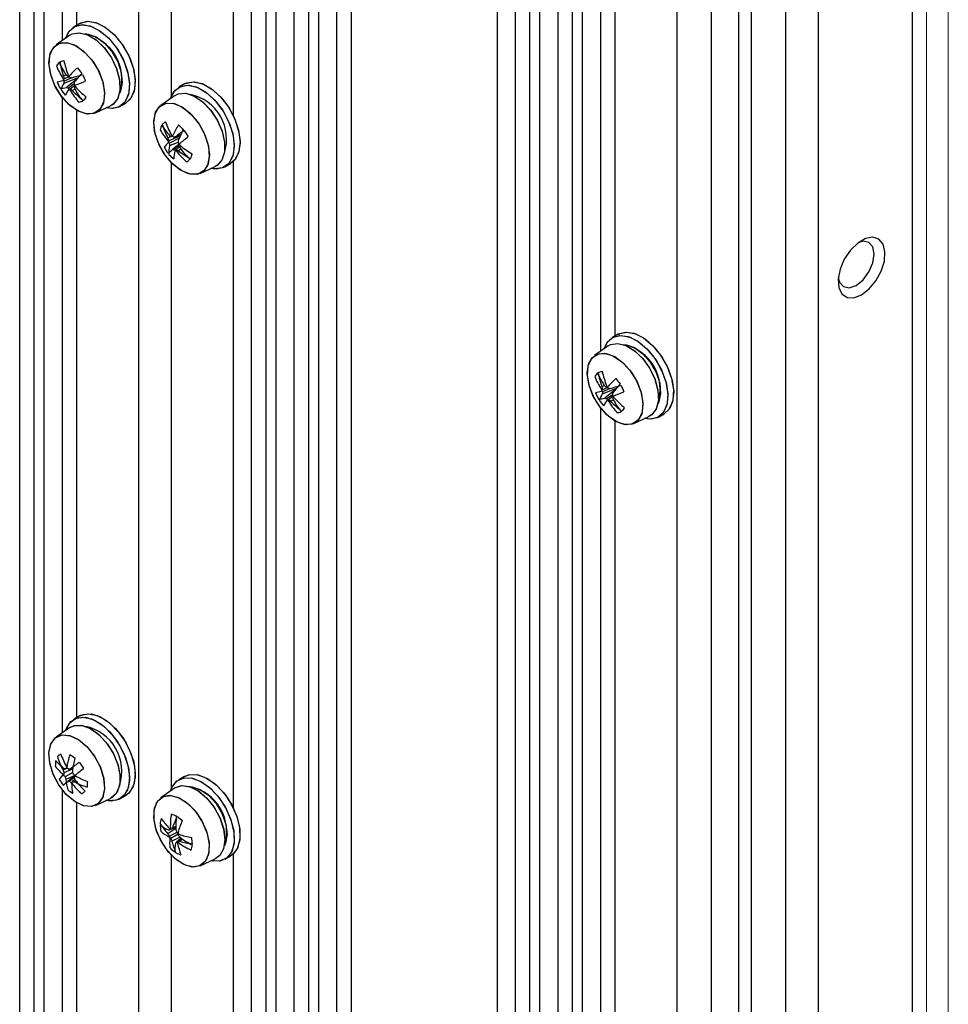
# Paper-space layout 'Blatt2' of a CAD drawing. Header units: millimetres. Extents: x 5 to 418, y 2 to 292.
# Tile 50 of 59: x 272 to 302, y 134 to 166. Entities that reach past the tile are written whole.
import ezdxf

# ---------------------------------------------------------------- set-up
doc = ezdxf.new("R2010")
doc.units = ezdxf.units.MM

psp = doc.layouts.new('Blatt2')

# ---------------------------------------------------------------- linework, layer by layer
at = {"color": 7, "linetype": 'Continuous', "lineweight": 25}
for p, q in [((271.916, 115.337), (271.916, 217.418)), ((272.388, 113.908), (272.388, 217.146)), ((272.717, 113.718), (272.717, 216.956)), ((275.805, 111.936), (275.805, 215.174)), ((301.025, 214.14), (301.025, 104.452)), ((279.481, 110.97), (279.481, 213.051)), ((279.953, 109.541), (279.953, 212.779)), ((280.282, 109.351), (280.282, 212.589)), ((297.961, 212.371), (297.961, 102.683)), ((280.872, 110.167), (280.872, 212.248)), ((281.344, 108.738), (281.344, 211.976)), ((281.673, 108.548), (281.673, 211.786)), ((282.263, 109.365), (282.263, 211.445)), ((282.734, 107.935), (282.734, 211.173)), ((287.495, 105.187), (287.495, 208.425)), ((288.086, 106.003), (288.086, 208.084)), ((288.557, 104.574), (288.557, 207.812)), ((288.886, 104.384), (288.886, 207.622)), ((289.476, 105.2), (289.476, 207.281)), ((289.948, 103.771), (289.948, 207.009)), ((290.277, 103.581), (290.277, 206.819)), ((296.9, 103.84), (296.9, 206.669)), ((295.78, 103.193), (295.78, 206.023)), ((295.368, 103.431), (295.368, 205.785)), ((294.484, 102.445), (294.484, 205.275)), ((293.364, 101.798), (293.364, 205.169)), ((273.307, 165.755), (273.307, 186.487)), ((273.779, 166.253), (273.779, 186.063)), ((278.891, 163.285), (278.891, 184.403)), ((276.865, 163.94), (276.865, 184.353)), ((290.867, 155.618), (290.867, 176.35)), ((291.338, 156.116), (291.338, 175.926)), ((273.876, 166.31), (273.688, 166.201)), ((273.876, 166.31), (273.688, 166.201)), ((273.548, 165.926), (273.103, 165.611)), ((273.548, 165.926), (273.103, 165.611)), ((273.434, 164.631), (273.348, 164.587)), ((273.812, 164.532), (273.357, 164.355)), ((273.538, 164.568), (273.362, 164.498)), ((273.613, 164.539), (273.365, 164.424)), ((273.781, 164.495), (273.441, 164.219)), ((273.689, 164.335), (273.503, 164.2)), ((273.711, 164.284), (273.565, 164.167)), ((273.714, 164.168), (273.637, 164.117)), ((277.294, 164.337), (277.105, 164.228)), ((277.294, 164.337), (277.105, 164.228)), ((273.307, 143.164), (273.307, 163.896)), ((276.966, 163.953), (276.52, 163.638)), ((276.966, 163.953), (276.52, 163.638)), ((274.384, 163.391), (274.879, 163.619)), ((274.384, 163.391), (274.879, 163.619)), ((275.187, 163.603), (275.376, 163.712)), ((275.187, 163.603), (275.376, 163.712)), ((273.779, 143.662), (273.779, 163.472)), ((276.85, 162.626), (276.749, 162.57)), ((277.156, 162.644), (276.779, 162.479)), ((277.122, 162.565), (276.797, 162.399)), ((276.902, 162.629), (276.868, 162.617)), ((277.169, 162.674), (276.991, 162.61)), ((277.091, 162.439), (276.805, 162.321)), ((277.114, 162.375), (276.905, 162.201)), ((277.112, 162.32), (276.96, 162.203)), ((277.129, 162.28), (277.02, 162.189)), ((277.169, 162.212), (277.093, 162.157)), ((276.865, 141.349), (276.865, 161.762)), ((277.802, 161.418), (278.297, 161.646)), ((277.802, 161.418), (278.297, 161.646)), ((278.605, 161.63), (278.794, 161.739)), ((278.605, 161.63), (278.794, 161.739)), ((278.891, 140.694), (278.891, 161.812)), ((291.436, 156.173), (291.247, 156.064)), ((291.436, 156.173), (291.247, 156.064)), ((291.108, 155.789), (290.663, 155.474)), ((291.108, 155.789), (290.663, 155.474)), ((290.994, 154.494), (290.907, 154.45)), ((291.372, 154.395), (290.917, 154.218)), ((291.098, 154.431), (290.922, 154.361)), ((291.173, 154.402), (290.925, 154.287)), ((291.341, 154.358), (291.001, 154.082)), ((291.249, 154.198), (291.063, 154.063)), ((291.271, 154.147), (291.125, 154.03)), ((291.274, 154.031), (291.196, 153.979)), ((290.867, 133.027), (290.867, 153.759)), ((292.747, 153.466), (292.936, 153.574)), ((292.747, 153.466), (292.936, 153.574)), ((291.338, 133.525), (291.338, 153.335)), ((291.944, 153.254), (292.439, 153.482)), ((291.944, 153.254), (292.439, 153.482)), ((273.876, 143.719), (273.688, 143.61)), ((273.876, 143.719), (273.688, 143.61)), ((273.548, 143.335), (273.103, 143.02)), ((273.548, 143.335), (273.103, 143.02)), ((273.408, 141.994), (273.332, 141.952)), ((273.481, 142.014), (273.418, 141.992)), ((273.649, 142.019), (273.573, 141.992)), ((273.644, 141.985), (273.361, 141.861)), ((273.646, 141.869), (273.401, 141.731)), ((273.713, 141.776), (273.425, 141.647)), ((273.716, 141.773), (273.487, 141.583)), ((273.694, 141.702), (273.543, 141.585)), ((277.294, 141.746), (277.105, 141.637)), ((277.294, 141.746), (277.105, 141.637)), ((273.717, 141.648), (273.635, 141.577)), ((273.748, 141.598), (273.704, 141.565)), ((276.966, 141.362), (276.52, 141.047)), ((276.966, 141.362), (276.52, 141.047)), ((273.307, 120.573), (273.307, 141.305)), ((274.384, 140.8), (274.879, 141.028)), ((274.384, 140.8), (274.879, 141.028)), ((275.187, 141.012), (275.376, 141.121)), ((275.187, 141.012), (275.376, 141.121)), ((273.779, 121.071), (273.779, 140.881)), ((277.011, 140.074), (276.811, 140.003)), ((277.011, 140.079), (276.857, 140.025)), ((277.01, 140.113), (276.9, 140.07)), ((277.011, 140.044), (276.75, 139.872)), ((277.04, 139.917), (276.803, 139.793)), ((277.083, 139.86), (276.845, 139.715)), ((277.145, 139.757), (276.883, 139.629)), ((277.184, 139.728), (277.031, 139.599)), ((277.194, 139.721), (277.077, 139.621)), ((277.228, 139.698), (277.141, 139.628)), ((276.865, 118.758), (276.865, 139.171)), ((278.605, 139.039), (278.794, 139.148)), ((278.605, 139.039), (278.794, 139.148)), ((278.891, 118.103), (278.891, 139.221)), ((277.802, 138.827), (278.297, 139.055)), ((277.802, 138.827), (278.297, 139.055))]:
    psp.add_line(p, q, dxfattribs=at)
at = {"color": 7, "linetype": 'Continuous', "lineweight": 18}
for p, q in [((301.496, 214.413), (301.496, 104.724)), ((302.203, 104.316), (302.203, 214.004))]:
    psp.add_line(p, q, dxfattribs=at)
at = {"color": 7, "linetype": 'Continuous', "lineweight": 25, "flags": 128}
for points in [[(273.42, 165.835), (273.532, 166.062), (273.724, 166.22), (273.974, 166.271), (274.262, 166.211), (274.564, 166.045), (274.855, 165.786), (275.113, 165.456), (275.316, 165.081), (275.448, 164.691), (275.498, 164.318), (275.462, 163.993), (275.343, 163.741), (275.151, 163.583), (274.901, 163.532), (274.737, 163.554)], [(273.42, 165.835), (273.506, 166.026), (273.687, 166.201), (273.929, 166.27), (274.212, 166.229), (274.513, 166.08), (274.808, 165.836), (275.073, 165.516), (275.286, 165.146), (275.431, 164.757), (275.495, 164.379), (275.474, 164.043), (275.369, 163.778), (275.188, 163.603), (274.946, 163.533), (274.737, 163.554)], [(273.876, 166.31), (273.913, 166.329), (274.163, 166.38), (274.45, 166.32), (274.752, 166.154), (275.044, 165.895), (275.302, 165.565), (275.505, 165.19), (275.636, 164.8), (275.686, 164.427), (275.65, 164.102), (275.532, 163.85), (275.376, 163.712)], [(273.876, 166.31), (274.117, 166.379), (274.4, 166.338), (274.701, 166.189), (274.996, 165.945), (275.261, 165.625), (275.475, 165.255), (275.62, 164.865), (275.684, 164.488), (275.663, 164.152), (275.557, 163.886), (275.376, 163.712), (275.376, 163.712)], [(273.548, 165.926), (273.629, 165.971), (273.866, 166.009), (274.137, 165.939), (274.418, 165.767), (274.683, 165.508), (274.911, 165.186), (275.079, 164.829), (275.174, 164.469), (275.187, 164.137), (275.116, 163.864), (274.968, 163.674), (274.879, 163.619)], [(273.548, 165.926), (273.624, 165.969), (273.86, 166.009), (274.131, 165.941), (274.412, 165.771), (274.678, 165.514), (274.907, 165.193), (275.077, 164.837), (275.173, 164.476), (275.187, 164.144), (275.118, 163.869), (274.972, 163.677), (274.879, 163.619)], [(274.065, 165.967), (274.146, 165.961), (274.412, 165.869), (274.681, 165.671), (274.924, 165.391), (275.114, 165.057), (275.231, 164.706), (275.261, 164.377), (275.203, 164.104), (275.174, 164.047)], [(273.051, 164.312), (272.919, 164.678), (272.87, 165.029), (272.91, 165.33), (273.036, 165.552), (273.233, 165.673), (273.484, 165.682), (273.764, 165.576), (274.045, 165.367), (274.3, 165.076), (274.504, 164.73), (274.636, 164.363), (274.685, 164.012), (274.645, 163.711), (274.519, 163.489), (274.322, 163.368), (274.071, 163.36), (273.791, 163.465), (273.51, 163.674), (273.255, 163.966), (273.051, 164.312)], [(273.003, 165.514), (273.187, 165.657), (273.428, 165.69), (273.704, 165.607), (273.987, 165.419), (274.25, 165.143), (274.466, 164.805), (274.615, 164.44), (274.682, 164.083), (274.66, 163.769), (274.552, 163.528), (274.368, 163.384), (274.127, 163.352), (273.851, 163.434), (273.567, 163.623), (273.305, 163.899), (273.089, 164.236), (272.94, 164.601), (272.873, 164.959), (272.895, 165.273), (273.003, 165.514)], [(276.838, 163.862), (276.948, 164.087), (277.139, 164.246), (277.388, 164.298), (277.676, 164.24), (277.977, 164.075), (278.269, 163.817), (278.528, 163.488), (278.731, 163.113), (278.864, 162.723), (278.915, 162.35), (278.881, 162.024), (278.763, 161.771), (278.571, 161.612), (278.322, 161.559), (278.155, 161.581)], [(276.838, 163.862), (276.844, 163.882), (276.975, 164.12), (277.178, 164.262), (277.435, 164.296), (277.726, 164.219), (278.028, 164.037), (278.316, 163.766), (278.566, 163.427), (278.759, 163.047), (278.879, 162.658), (278.916, 162.291), (278.866, 161.975), (278.735, 161.737), (278.533, 161.595), (278.275, 161.562), (278.155, 161.581)], [(277.294, 164.337), (277.328, 164.354), (277.577, 164.407), (277.864, 164.348), (278.166, 164.184), (278.458, 163.926), (278.716, 163.597), (278.92, 163.222), (279.053, 162.832), (279.104, 162.459), (279.069, 162.133), (278.951, 161.88), (278.794, 161.739)], [(277.294, 164.337), (277.366, 164.371), (277.623, 164.405), (277.915, 164.328), (278.217, 164.146), (278.504, 163.875), (278.755, 163.536), (278.948, 163.156), (279.067, 162.767), (279.104, 162.4), (279.055, 162.084), (278.924, 161.846), (278.794, 161.739)], [(276.966, 163.953), (277.084, 164.012), (277.329, 164.031), (277.603, 163.943), (277.883, 163.754), (278.144, 163.483), (278.362, 163.153), (278.519, 162.793), (278.6, 162.435), (278.598, 162.112), (278.513, 161.852), (278.353, 161.677), (278.297, 161.646)], [(276.966, 163.953), (277.089, 164.014), (277.334, 164.031), (277.609, 163.94), (277.889, 163.75), (278.149, 163.477), (278.366, 163.146), (278.521, 162.785), (278.601, 162.428), (278.597, 162.106), (278.51, 161.847), (278.349, 161.675), (278.297, 161.646)], [(276.33, 163.363), (276.457, 163.583), (276.656, 163.702), (276.908, 163.708), (277.188, 163.6), (277.469, 163.389), (277.723, 163.095), (277.925, 162.749), (278.056, 162.382), (278.103, 162.032), (278.06, 161.732), (277.933, 161.512), (277.734, 161.394), (277.482, 161.388), (277.202, 161.496), (276.921, 161.707), (276.667, 162), (276.465, 162.347), (276.334, 162.713), (276.288, 163.064), (276.33, 163.363)], [(276.62, 162.07), (276.431, 162.423), (276.317, 162.789), (276.289, 163.132), (276.35, 163.417), (276.493, 163.617), (276.706, 163.713), (276.966, 163.694), (277.248, 163.563), (277.525, 163.333), (277.77, 163.026), (277.959, 162.672), (278.073, 162.306), (278.101, 161.964), (278.04, 161.678), (277.897, 161.478), (277.685, 161.383), (277.425, 161.401), (277.142, 161.532), (276.865, 161.762), (276.62, 162.07)], [(277.134, 162.391), (277.166, 162.418), (277.199, 162.445), (277.232, 162.473), (277.266, 162.501), (277.301, 162.53), (277.337, 162.56), (277.374, 162.59), (277.411, 162.622)], [(277.367, 161.791), (277.379, 161.801), (277.392, 161.811), (277.405, 161.822), (277.418, 161.833), (277.431, 161.844), (277.444, 161.855), (277.458, 161.866), (277.472, 161.878)], [(299.375, 157.459), (299.623, 157.651), (299.845, 157.917), (300.016, 158.23), (300.117, 158.555), (300.138, 158.857), (300.076, 159.104), (299.938, 159.268), (299.739, 159.332), (299.501, 159.289), (299.249, 159.143), (299.01, 158.911), (298.811, 158.617), (298.673, 158.294), (298.611, 157.976), (298.632, 157.698), (298.733, 157.49), (298.904, 157.374), (299.126, 157.363), (299.375, 157.459)], [(299.198, 157.765), (299.423, 157.947), (299.615, 158.205), (299.742, 158.499), (299.787, 158.786), (299.742, 159.02), (299.615, 159.167), (299.423, 159.204), (299.28, 159.167)], [(298.615, 158.013), (298.654, 157.871), (298.781, 157.724), (298.972, 157.687), (299.198, 157.765)], [(290.98, 155.698), (291.092, 155.925), (291.284, 156.083), (291.534, 156.134), (291.822, 156.074), (292.123, 155.908), (292.415, 155.649), (292.673, 155.319), (292.876, 154.944), (293.008, 154.554), (293.058, 154.181), (293.022, 153.856), (292.903, 153.604), (292.711, 153.446), (292.46, 153.395), (292.297, 153.417)], [(290.98, 155.698), (291.066, 155.889), (291.247, 156.064), (291.489, 156.133), (291.771, 156.092), (292.073, 155.943), (292.368, 155.699), (292.633, 155.379), (292.846, 155.009), (292.991, 154.619), (293.055, 154.242), (293.034, 153.906), (292.928, 153.641), (292.748, 153.466), (292.506, 153.396), (292.297, 153.417)], [(291.436, 156.173), (291.473, 156.192), (291.723, 156.243), (292.01, 156.183), (292.312, 156.017), (292.604, 155.758), (292.861, 155.428), (293.064, 155.053), (293.196, 154.663), (293.246, 154.29), (293.21, 153.965), (293.091, 153.713), (292.936, 153.574)], [(291.436, 156.173), (291.677, 156.242), (291.96, 156.201), (292.261, 156.052), (292.556, 155.807), (292.821, 155.488), (293.035, 155.118), (293.179, 154.728), (293.244, 154.351), (293.222, 154.015), (293.117, 153.749), (292.936, 153.575), (292.936, 153.574)], [(291.108, 155.789), (291.189, 155.834), (291.426, 155.872), (291.696, 155.802), (291.977, 155.63), (292.243, 155.371), (292.471, 155.049), (292.639, 154.692), (292.734, 154.332), (292.746, 154), (292.676, 153.727), (292.528, 153.537), (292.439, 153.482)], [(291.108, 155.789), (291.184, 155.832), (291.42, 155.872), (291.691, 155.804), (291.972, 155.634), (292.238, 155.377), (292.466, 155.056), (292.636, 154.7), (292.733, 154.339), (292.747, 154.007), (292.678, 153.732), (292.531, 153.539), (292.439, 153.482)], [(291.625, 155.83), (291.705, 155.824), (291.972, 155.732), (292.241, 155.534), (292.484, 155.254), (292.674, 154.92), (292.79, 154.569), (292.821, 154.24), (292.763, 153.967), (292.733, 153.91)], [(290.611, 154.175), (290.478, 154.541), (290.43, 154.892), (290.47, 155.193), (290.595, 155.415), (290.793, 155.536), (291.044, 155.545), (291.324, 155.439), (291.605, 155.23), (291.86, 154.939), (292.064, 154.593), (292.196, 154.226), (292.245, 153.875), (292.204, 153.574), (292.079, 153.352), (291.881, 153.231), (291.63, 153.223), (291.351, 153.328), (291.07, 153.537), (290.815, 153.829), (290.611, 154.175)], [(290.563, 155.377), (290.747, 155.52), (290.988, 155.552), (291.264, 155.47), (291.547, 155.282), (291.81, 155.006), (292.026, 154.668), (292.175, 154.303), (292.242, 153.946), (292.22, 153.632), (292.112, 153.391), (291.928, 153.247), (291.686, 153.215), (291.41, 153.297), (291.127, 153.485), (290.865, 153.762), (290.649, 154.099), (290.5, 154.464), (290.433, 154.821), (290.454, 155.136), (290.563, 155.377)], [(273.42, 143.244), (273.53, 143.469), (273.721, 143.628), (273.971, 143.68), (274.258, 143.622), (274.56, 143.457), (274.852, 143.199), (275.11, 142.87), (275.314, 142.495), (275.447, 142.105), (275.498, 141.732), (275.463, 141.406), (275.345, 141.153), (275.154, 140.994), (274.904, 140.941), (274.737, 140.963)], [(273.42, 143.244), (273.443, 143.311), (273.587, 143.534), (273.801, 143.658), (274.065, 143.673), (274.36, 143.577), (274.661, 143.379), (274.944, 143.094), (275.186, 142.746), (275.368, 142.362), (275.474, 141.975), (275.496, 141.614), (275.432, 141.31), (275.287, 141.088), (275.074, 140.964), (274.81, 140.949), (274.737, 140.963)], [(273.876, 143.719), (273.91, 143.737), (274.159, 143.789), (274.446, 143.73), (274.748, 143.566), (275.04, 143.308), (275.298, 142.979), (275.502, 142.604), (275.635, 142.214), (275.686, 141.841), (275.651, 141.515), (275.534, 141.262), (275.376, 141.121)], [(273.876, 143.719), (273.989, 143.767), (274.254, 143.781), (274.549, 143.686), (274.85, 143.488), (275.133, 143.203), (275.375, 142.855), (275.556, 142.471), (275.662, 142.084), (275.684, 141.723), (275.62, 141.419), (275.476, 141.196), (275.376, 141.121)], [(273.548, 143.335), (273.671, 143.396), (273.916, 143.413), (274.191, 143.322), (274.471, 143.132), (274.731, 142.859), (274.949, 142.528), (275.104, 142.167), (275.183, 141.81), (275.179, 141.488), (275.093, 141.229), (274.931, 141.057), (274.879, 141.028)], [(273.548, 143.335), (273.714, 143.407), (273.967, 143.404), (274.244, 143.293), (274.522, 143.086), (274.776, 142.8), (274.983, 142.461), (275.125, 142.099), (275.189, 141.746), (275.169, 141.434), (275.068, 141.189), (274.894, 141.035), (274.879, 141.028)], [(272.872, 142.526), (272.936, 142.808), (273.082, 143.005), (273.297, 143.096), (273.558, 143.073), (273.841, 142.939), (274.118, 142.705), (274.361, 142.396), (274.547, 142.041), (274.658, 141.675), (274.683, 141.334), (274.619, 141.051), (274.473, 140.855), (274.258, 140.764), (273.997, 140.786), (273.714, 140.921), (273.437, 141.155), (273.194, 141.464), (273.008, 141.819), (272.897, 142.185), (272.872, 142.526)], [(273.202, 141.452), (273.013, 141.805), (272.9, 142.171), (272.872, 142.514), (272.932, 142.799), (273.076, 142.999), (273.288, 143.095), (273.548, 143.076), (273.83, 142.945), (274.108, 142.715), (274.353, 142.408), (274.542, 142.054), (274.655, 141.688), (274.683, 141.346), (274.623, 141.06), (274.479, 140.86), (274.267, 140.765), (274.007, 140.783), (273.725, 140.914), (273.447, 141.144), (273.202, 141.452)], [(273.717, 141.773), (273.748, 141.8), (273.781, 141.827), (273.814, 141.855), (273.849, 141.883), (273.884, 141.912), (273.919, 141.942), (273.956, 141.972), (273.993, 142.004)], [(276.838, 141.271), (276.888, 141.4), (277.05, 141.6), (277.278, 141.699), (277.552, 141.687), (277.85, 141.565), (278.149, 141.345), (278.425, 141.042), (278.654, 140.683), (278.818, 140.296), (278.904, 139.912), (278.906, 139.563), (278.822, 139.276), (278.66, 139.075), (278.433, 138.977), (278.159, 138.989), (278.155, 138.99)], [(276.838, 141.271), (276.868, 141.357), (277.018, 141.573), (277.235, 141.69), (277.503, 141.696), (277.799, 141.593), (278.1, 141.388), (278.381, 141.098), (278.619, 140.747), (278.795, 140.362), (278.896, 139.975), (278.912, 139.618), (278.842, 139.319), (278.692, 139.102), (278.475, 138.986), (278.207, 138.979), (278.155, 138.99)], [(277.294, 141.746), (277.466, 141.807), (277.74, 141.795), (278.039, 141.674), (278.338, 141.454), (278.613, 141.151), (278.842, 140.792), (279.006, 140.405), (279.093, 140.021), (279.094, 139.671), (279.011, 139.385), (278.848, 139.184), (278.794, 139.148)], [(277.294, 141.746), (277.424, 141.798), (277.692, 141.805), (277.988, 141.702), (278.288, 141.497), (278.569, 141.207), (278.808, 140.856), (278.984, 140.471), (279.084, 140.084), (279.1, 139.727), (279.03, 139.428), (278.881, 139.211), (278.794, 139.148)], [(276.966, 141.362), (276.981, 141.372), (277.202, 141.445), (277.465, 141.409), (277.745, 141.269), (278.018, 141.036), (278.261, 140.731), (278.45, 140.382), (278.57, 140.02), (278.609, 139.676), (278.565, 139.381), (278.441, 139.161), (278.297, 139.055)], [(276.966, 141.362), (276.977, 141.369), (277.197, 141.444), (277.459, 141.411), (277.739, 141.273), (278.013, 141.042), (278.256, 140.738), (278.447, 140.39), (278.568, 140.027), (278.609, 139.682), (278.567, 139.386), (278.444, 139.165), (278.297, 139.055)], [(277.483, 141.403), (277.537, 141.4), (277.802, 141.319), (278.072, 141.132), (278.319, 140.858), (278.515, 140.528), (278.64, 140.178), (278.68, 139.844), (278.63, 139.565), (278.591, 139.483)], [(273.949, 141.173), (273.962, 141.183), (273.974, 141.193), (273.987, 141.204), (274, 141.215), (274.013, 141.226), (274.027, 141.237), (274.04, 141.248), (274.054, 141.26)], [(276.986, 139.058), (276.723, 139.334), (276.507, 139.671), (276.358, 140.036), (276.291, 140.394), (276.312, 140.708), (276.42, 140.949), (276.604, 141.093), (276.846, 141.126), (277.121, 141.044), (277.405, 140.856), (277.667, 140.579), (277.884, 140.242), (278.033, 139.877), (278.1, 139.52), (278.078, 139.205), (277.97, 138.964), (277.786, 138.821), (277.545, 138.788), (277.269, 138.87), (276.986, 139.058)], [(276.298, 140.321), (276.3, 140.647), (276.391, 140.906), (276.56, 141.072), (276.791, 141.128), (277.062, 141.07), (277.346, 140.903), (277.615, 140.643), (277.843, 140.317), (278.008, 139.954), (278.093, 139.592), (278.09, 139.266), (278, 139.008), (277.831, 138.842), (277.599, 138.785), (277.328, 138.843), (277.045, 139.01), (276.775, 139.27), (276.547, 139.597), (276.383, 139.959), (276.298, 140.321)]]:
    psp.add_lwpolyline(points, dxfattribs=at)
at = {"color": 7, "linetype": 'Continuous', "lineweight": 25}
for centre, radius, start, end in [((273.754, 164.507), 1.492, 342.021, 77.9736), ((274.742, 163.782), 1.991, 140.721, 144.818), ((275.406, 165.837), 2.465, 201.6148, 212.5138), ((275.831, 166.235), 2.888, 204.3888, 213.5454), ((269.357, 178.74), 14.217, 285.7792, 286.3344), ((275.929, 165.519), 2.745, 189.6677, 199.8672), ((276.629, 165.824), 3.353, 192.5257, 200.8699), ((276.33, 162.145), 3.715, 132.9269, 138.5543), ((276.398, 166.746), 3.208, 215.913, 220.0147), ((275.858, 165.528), 2.726, 201.8746, 203.9051), ((274.689, 163.483), 1.67, 142.6137, 144.4745), ((275.806, 164.941), 2.484, 188.1976, 190.2789), ((275.224, 166.635), 2.688, 227.9472, 229.7375), ((262.988, 196.702), 33.79, 288.1018, 288.2058), ((276.138, 166.404), 3.183, 213.8939, 215.5965), ((274.21, 167.613), 3.132, 257.8271, 259.1318), ((265.418, 192.013), 28.674, 286.6202, 287.3441), ((281.085, 158.438), 9.489, 138.8389, 141.0696), ((276.961, 165.928), 3.259, 203.2237, 207.31), ((272.036, 169.094), 4.817, 283.1922, 285.5768), ((275.593, 165.435), 2.665, 202.7678, 207.7658), ((273.226, 165.141), 0.947, 270.5512, 283.1363), ((274.077, 163.884), 0.86, 146.7878, 161.744), ((274.972, 164.198), 1.623, 171.9916, 174.4209), ((273.92, 165.673), 1.531, 251.7532, 254.1703), ((275.589, 165.909), 2.697, 219.3214, 221.3564), ((272.954, 166.2), 2.122, 285.3383, 286.7479), ((274.98, 166.086), 2.384, 233.6113, 235.7132), ((276.602, 163.717), 2.978, 166.7282, 168.167), ((276.577, 165.839), 3.26, 207.6102, 209.2957), ((279.129, 159.753), 7.06, 139.8794, 140.3903), ((276.435, 164.944), 2.83, 194.1116, 195.8801), ((276.353, 165.673), 3.038, 209.669, 218.5816), ((272.104, 168.955), 4.929, 289.273, 293.4503), ((276.255, 166.544), 3.414, 222.3736, 230.5619), ((275.389, 165.669), 2.613, 215.446, 220.4817), ((274.987, 163.094), 1.813, 144.281, 151.0219), ((275.776, 165.438), 2.571, 210.6737, 221.3286), ((275.639, 166.01), 2.756, 223.4013, 233.5169), ((277.941, 160.889), 4.896, 141.9364, 143.6026), ((277.173, 162.535), 1.491, 341.9899, 78.0047), ((277.173, 162.535), 1.491, 341.9888, 78.0058), ((273.219, 166.165), 2.504, 284.4806, 287.633), ((278.167, 162.377), 1.73, 159.2916, 164.6327), ((278.605, 164.288), 2.433, 212.2908, 222.216), ((278.509, 160.781), 2.96, 128.416, 131.0561), ((279.058, 163.791), 2.612, 197.3176, 207.8781), ((279.581, 164.164), 3.099, 200.0636, 208.8751), ((279.398, 161.568), 2.711, 148.1008, 156.3412), ((279.224, 165.099), 2.989, 224.6077, 228.7641), ((278.335, 163.864), 2.105, 209.2645, 221.0474), ((279.307, 163.358), 2.676, 197.1283, 199.1676), ((278.007, 164.675), 2.353, 239.2307, 241.0332), ((279.001, 164.619), 2.892, 222.4492, 224.207), ((279.114, 159.991), 3.456, 129.5434, 130.5568), ((276.37, 167.997), 5.423, 275.8977, 276.573), ((280.566, 157.874), 5.934, 123.5944, 127.0506), ((281.229, 160.849), 4.452, 153.2597, 158.3746), ((280.083, 164.514), 3.274, 211.2311, 215.3128), ((277.474, 161.631), 1.062, 132.115, 143.0292), ((278.928, 163.641), 2.68, 210.7785, 215.7655), ((279.075, 163.818), 2.684, 209.8501, 211.9025), ((278.215, 162.033), 1.503, 162.7566, 165.1482), ((277.815, 162.099), 1.034, 167.6249, 183.3128), ((278.744, 162.564), 1.955, 184.8283, 187.1542), ((280.081, 162.454), 2.991, 179.3133, 180.9147), ((279.808, 164.352), 3.342, 215.6059, 217.2641), ((280.162, 161.168), 3.266, 157.9931, 159.2175), ((280.001, 163.548), 3.139, 202.9049, 204.6164), ((279.773, 164.268), 3.318, 217.6652, 226.0845), ((279.341, 165.05), 3.495, 231.1389, 238.9317), ((116.511, 355.21), 250.956, 309.68226, 309.72723), ((278.498, 163.7), 2.387, 224.0838, 229.288), ((276.868, 163.775), 1.575, 271.3238, 273.3419), ((278.286, 161.816), 1.348, 165.454, 176.8154), ((278.65, 164.081), 2.526, 228.0203, 230.0924), ((293.029, 144.279), 24.022, 131.7936, 131.9174), ((277.923, 164.12), 2.131, 244.9451, 247.0728), ((279.163, 163.85), 2.732, 218.6609, 228.9081), ((278.745, 164.294), 2.702, 232.2941, 242.2673), ((280.06, 161.15), 2.68, 160.2387, 163.6857), ((291.314, 154.37), 1.492, 342.021, 77.9736), ((292.302, 153.645), 1.991, 140.721, 144.818), ((293.391, 156.098), 2.888, 204.3888, 213.5454), ((286.917, 168.602), 14.217, 285.7792, 286.3344), ((293.489, 155.382), 2.745, 189.6677, 199.8672), ((294.189, 155.687), 3.353, 192.5257, 200.8699), ((292.966, 155.7), 2.465, 201.6148, 212.5138), ((293.89, 152.007), 3.715, 132.9269, 138.5543), ((298.645, 148.301), 9.489, 138.8389, 141.0696), ((293.958, 156.609), 3.208, 215.913, 220.0147), ((289.596, 158.957), 4.817, 283.1922, 285.5768), ((293.153, 155.298), 2.665, 202.7678, 207.7658), ((291.637, 153.747), 0.86, 146.7878, 161.744), ((293.418, 155.391), 2.726, 201.8746, 203.9051), ((292.249, 153.346), 1.67, 142.6137, 144.4745), ((293.366, 154.804), 2.484, 188.1976, 190.2789), ((292.532, 154.06), 1.623, 171.9916, 174.4209), ((292.784, 156.498), 2.688, 227.9472, 229.7375), ((280.548, 186.565), 33.79, 288.1018, 288.2058), ((293.697, 156.267), 3.183, 213.8939, 215.5965), ((291.77, 157.476), 3.132, 257.8271, 259.1318), ((282.978, 181.876), 28.674, 286.6202, 287.3441), ((294.162, 153.58), 2.978, 166.7282, 168.167), ((289.663, 158.818), 4.929, 289.273, 293.4503), ((294.521, 155.791), 3.259, 203.2237, 207.31), ((290.786, 155.003), 0.947, 270.5512, 283.1363), ((292.948, 155.532), 2.613, 215.446, 220.4817), ((292.547, 152.957), 1.813, 144.281, 151.0219), ((291.48, 155.536), 1.531, 251.7532, 254.1703), ((293.149, 155.772), 2.697, 219.3214, 221.3564), ((290.513, 156.062), 2.122, 285.3383, 286.7479), ((292.539, 155.949), 2.384, 233.6113, 235.7132), ((293.336, 155.301), 2.571, 210.6737, 221.3286), ((293.199, 155.873), 2.756, 223.4013, 233.5169), ((294.136, 155.702), 3.26, 207.6102, 209.2957), ((296.689, 149.616), 7.06, 139.8794, 140.3903), ((293.994, 154.807), 2.83, 194.1116, 195.8801), ((293.912, 155.536), 3.038, 209.669, 218.5816), ((293.815, 156.407), 3.414, 222.3736, 230.5619), ((290.779, 156.028), 2.504, 284.4806, 287.633), ((295.501, 150.752), 4.896, 141.9364, 143.6026), ((273.755, 141.917), 1.491, 341.9888, 78.0059), ((273.754, 141.916), 1.492, 342.0187, 77.9759), ((275.091, 140.163), 2.96, 128.416, 131.0561), ((275.64, 143.173), 2.612, 197.3176, 207.8781), ((276.163, 143.546), 3.099, 200.0636, 208.8751), ((275.981, 141.626), 2.566, 161.0719, 170.5158), ((275.132, 144.676), 2.721, 234.5678, 238.7288), ((277.288, 141.421), 3.688, 165.409, 172.1056), ((274.993, 142.048), 1.915, 173.6466, 179.1601), ((274.401, 143.099), 1.673, 217.6846, 230.7746), ((274.545, 143.541), 1.939, 221.3451, 232.2037), ((273.985, 144.176), 2.256, 253.8188, 255.4334), ((275.267, 140.959), 2.118, 149.0186, 150.8034), ((275.583, 144.001), 2.892, 222.4492, 224.207), ((272.953, 147.379), 5.423, 275.8977, 276.573), ((277.149, 137.256), 5.934, 123.5944, 127.0506), ((276.665, 143.896), 3.274, 211.2311, 215.3128), ((274.056, 141.013), 1.062, 132.115, 143.0292), ((275.889, 142.74), 2.676, 197.1283, 199.1676), ((275.303, 143.328), 2.483, 217.8798, 220.0042), ((274.797, 141.415), 1.503, 162.7566, 165.1482), ((275.63, 142.321), 2.306, 194.8212, 197.0109), ((276.764, 142.443), 3.171, 189.3537, 190.9954), ((276.011, 144.098), 3.267, 223.7712, 225.419), ((276.745, 140.55), 3.266, 157.9931, 159.2175), ((276.583, 142.93), 3.139, 202.9049, 204.6164), ((275.441, 144.89), 3.564, 241.0768, 248.3108), ((275.51, 143.023), 2.68, 210.7785, 215.7655), ((113.093, 334.592), 250.956, 309.68226, 309.72723), ((274.838, 141.705), 1.413, 182.3611, 196.4237), ((273.451, 143.157), 1.575, 271.3238, 273.3419), ((275.232, 143.463), 2.526, 228.0203, 230.0924), ((275.965, 140.435), 2.595, 153.8877, 155.1694), ((275.277, 141.545), 1.667, 180.701, 192.0784), ((275.745, 143.232), 2.732, 218.6609, 228.9081), ((274.017, 143.551), 2.01, 259.0515, 261.0602), ((274.906, 143.87), 2.599, 242.4662, 252.2194), ((276.356, 143.65), 3.318, 217.6652, 226.0845), ((276.71, 141.324), 2.598, 174.3715, 178.4352), ((277.173, 139.944), 1.492, 341.9989, 77.9957), ((274.711, 142.993), 2.088, 233.9372, 239.3594), ((279.461, 140.123), 2.632, 171.2177, 181.0704), ((277.907, 142.868), 2.567, 245.9366, 249.8798), ((279.38, 139.221), 2.622, 152.3662, 161.1028), ((280.542, 140.145), 3.532, 174.9163, 182.3692), ((279.02, 142.579), 2.905, 227.515, 231.6845), ((277.434, 141.377), 1.535, 232.2059, 243.7764), ((278.677, 140.323), 2.189, 184.1474, 189.4992), ((278.229, 139.885), 1.764, 164.1547, 169.6216), ((278.174, 141.242), 1.975, 211.7466, 223.8875), ((278.402, 141.671), 2.28, 214.9185, 225.1217), ((278.773, 139.512), 2.022, 163.8897, 165.9651), ((278.856, 138.175), 2.724, 135.9112, 137.2184), ((280.983, 138.722), 4.082, 157.2637, 162.9864), ((277.383, 140.9), 1.277, 227.3241, 241.9613), ((278.979, 141.281), 2.637, 212.3025, 214.3719), ((276.652, 143.218), 3.219, 271.8395, 272.8269), ((278.307, 141.352), 2.195, 226.0127, 228.2448), ((277.817, 142.094), 2.281, 243.3181, 245.0951), ((278.849, 140.086), 2.067, 188.1575, 190.4395), ((280.17, 140.984), 3.307, 197.323, 198.9733), ((278.952, 142.362), 3.109, 232.1048, 233.7396), ((280.119, 140.057), 3.042, 182.6429, 184.2641), ((279.709, 141.887), 3.334, 218.0887, 219.7426), ((278.292, 143.495), 3.826, 252.0599, 258.3487), ((279.206, 142.598), 3.51, 234.0595, 241.7085), ((280.316, 139.98), 2.807, 184.7363, 188.9103), ((277.946, 139.568), 1.139, 172.7386, 187.9851), ((279.211, 140.705), 2.564, 202.7132, 204.8084), ((278.658, 140.027), 1.819, 192.6229, 205.2336), ((278.394, 139.33), 1.417, 170.7356, 182.3375), ((281.122, 136.062), 5.408, 139.1593, 139.7234), ((277.774, 141.531), 2.07, 248.9704, 251.0849), ((279.278, 139.223), 2.237, 169.7432, 171.4579), ((279.126, 139.966), 2.1, 191.2959, 201.8389), ((276.858, 141.917), 2.306, 275.4416, 277.0299), ((278.624, 141.767), 2.671, 235.2746, 245.2012), ((277.86, 142.1), 2.574, 253.7821, 262.9472), ((280.041, 138.839), 2.586, 165.0244, 168.7519), ((278.387, 141.089), 2.298, 226.9641, 232.2354), ((277.783, 140.915), 1.833, 245.1475, 250.669)]:
    psp.add_arc(centre, radius, start, end, dxfattribs=at)

doc.saveas('drawing.dxf')
